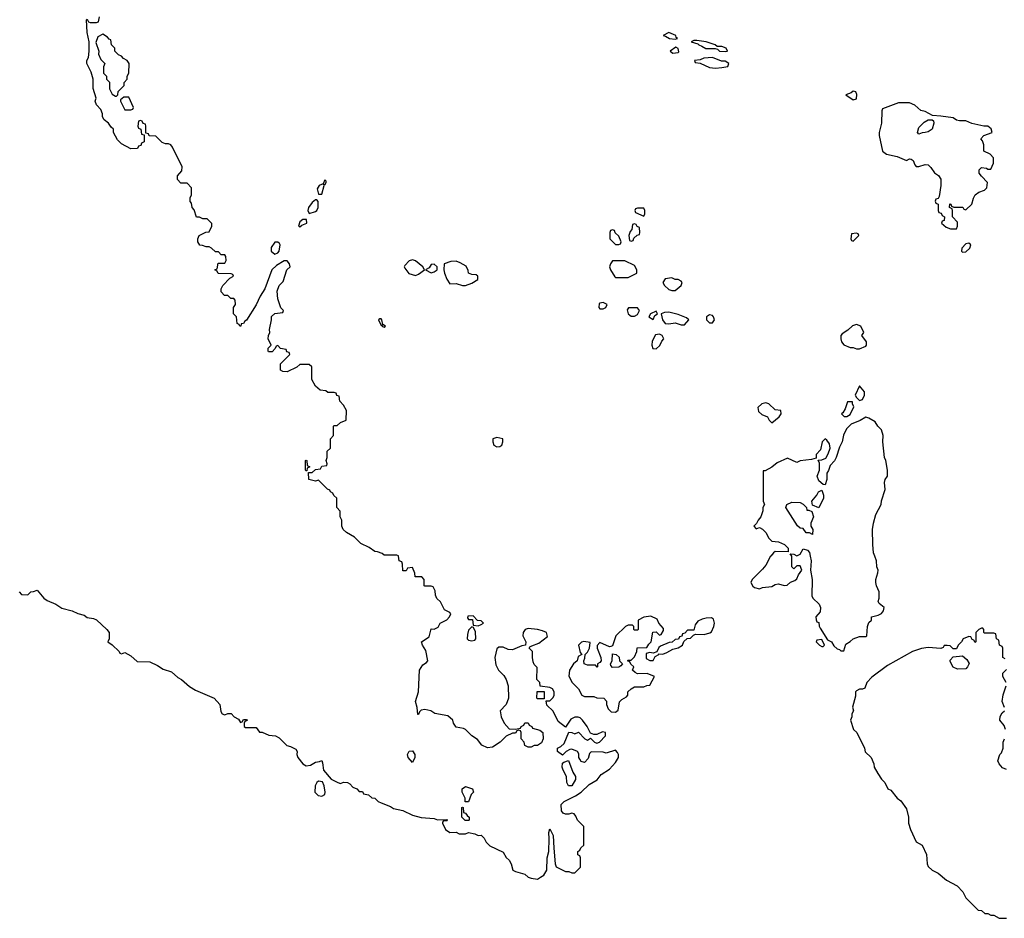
# Model space of a CAD drawing. Header units: inches. Extents: x 2106670 to 2322961, y 36024 to 224899.
# Tile 32 of 256: x 2152798 to 2159096, y 107682 to 113431. Entities that reach past the tile are written whole.
import ezdxf

# ---------------------------------------------------------------- set-up
doc = ezdxf.new("R2010")
doc.units = ezdxf.units.IN
doc.header["$MEASUREMENT"] = 0
doc.layers.add('C1150', color=7, linetype='Continuous')
doc.layers.add('C1151', color=7, linetype='Continuous')

msp = doc.modelspace()

# ---------------------------------------------------------------- linework, layer by layer
at = {"layer": 'C1150', "color": 5, "elevation": 60}
for points in [[(2152794, 109770), (2152810, 109754), (2152850, 109752), (2152868.7, 109771.3), (2152887.3, 109772.7), (2152910, 109782), (2152952, 109730), (2152974.8, 109714.8), (2153030, 109691.3), (2153067.1, 109667.1), (2153134, 109650), (2153170, 109631.3), (2153210, 109621), (2153230, 109606.8), (2153270, 109601), (2153290, 109591), (2153356, 109530), (2153371, 109510), (2153371.3, 109470), (2153362, 109450), (2153390, 109431.3), (2153434, 109390), (2153438, 109378), (2153450, 109374), (2153470, 109382), (2153510, 109362), (2153550, 109324.7), (2153630, 109322), (2153679.8, 109299.8), (2153716.9, 109276.9), (2153770, 109258), (2153810, 109222), (2153834, 109210), (2153885.4, 109165.4), (2153922, 109142), (2154042, 109090), (2154078, 109050), (2154085.4, 109005.4), (2154094, 108990), (2154110, 108984.7), (2154130, 108992), (2154150, 108992), (2154170, 108972), (2154196.9, 108956.9), (2154210, 108934), (2154222, 108938), (2154230, 108954), (2154250, 108954), (2154252.7, 108947.3), (2154238, 108942), (2154234, 108930), (2154234, 108910), (2154243.6, 108903.6), (2154310, 108902), (2154332.7, 108872.7), (2154350, 108872), (2154392.7, 108852.7), (2154434, 108850), (2154456.9, 108836.9), (2154506.8, 108786.8), (2154530, 108782), (2154563.6, 108763.6), (2154574, 108750), (2154572, 108730), (2154578, 108710), (2154610, 108671), (2154630, 108657.3), (2154658.6, 108661.4), (2154690, 108681), (2154715.3, 108684.7), (2154730, 108692), (2154736, 108676), (2154741, 108630), (2154790, 108572), (2154834, 108550), (2154850, 108544.7), (2154870, 108552), (2154894, 108550), (2154910, 108542), (2154930, 108522), (2154954, 108510), (2154970, 108494), (2154990, 108494), (2154998, 108478), (2155030, 108472), (2155050, 108452), (2155070.9, 108450.9), (2155092, 108430), (2155110, 108421), (2155170, 108398), (2155190, 108384.7), (2155250, 108372), (2155310, 108342), (2155367.1, 108327.1), (2155450, 108321), (2155470, 108312), (2155530, 108314), (2155534, 108310), (2155530, 108306), (2155510, 108306), (2155502, 108298), (2155502, 108290), (2155522, 108250), (2155550, 108232), (2155590, 108234), (2155610, 108222), (2155650, 108222), (2155670, 108232), (2155710, 108222), (2155730, 108212), (2155750, 108214), (2155770, 108194), (2155782, 108170), (2155806.4, 108146.4), (2155890, 108104.7), (2155910, 108072), (2155930, 108054), (2155942, 108030), (2155952, 107990), (2155970, 107981), (2156030, 107964.7), (2156050, 107944.7), (2156070, 107938), (2156110, 107932), (2156130, 107944.7), (2156150, 107958), (2156169.5, 107990.5), (2156172.7, 108070), (2156182.7, 108110), (2156186, 108190), (2156182, 108230), (2156190, 108254), (2156210.8, 108210.8), (2156214, 108130), (2156224, 108030), (2156230, 108012), (2156290, 107982), (2156310, 107982), (2156330, 107974), (2156350, 107974), (2156386, 108010), (2156386, 108070), (2156382, 108082), (2156368.4, 108088.4), (2156368, 108110), (2156382, 108118), (2156387.3, 108132.7), (2156406, 108150), (2156406, 108270), (2156366, 108310), (2156356.4, 108336.4), (2156346, 108350), (2156330, 108355.3), (2156310, 108348), (2156290, 108348), (2156274, 108354), (2156264, 108370), (2156262, 108410), (2156282, 108430), (2156353.6, 108466.4), (2156389.2, 108490), (2156441.6, 108538.4), (2156491.1, 108568.9), (2156518.6, 108601.4), (2156570, 108636), (2156610, 108678), (2156629, 108710), (2156628.7, 108730), (2156623.1, 108743.1), (2156610, 108758), (2156550, 108738), (2156530, 108746), (2156452.7, 108747.3), (2156443.6, 108736.4), (2156435.3, 108704.7), (2156410, 108678), (2156390, 108686), (2156380.2, 108700.2), (2156375.3, 108710), (2156374.6, 108734.6), (2156366, 108750), (2156330, 108764), (2156318, 108762), (2156294, 108750), (2156270, 108726), (2156238, 108750), (2156238, 108770), (2156259.3, 108780.7), (2156280.2, 108799.8), (2156310, 108872), (2156330, 108871.3), (2156350, 108862), (2156372, 108872), (2156414, 108830), (2156430, 108822), (2156450, 108834), (2156474, 108810), (2156490, 108802), (2156506, 108810), (2156546, 108850), (2156546, 108870), (2156525.4, 108874.6), (2156490, 108858), (2156470, 108858), (2156450, 108866), (2156428, 108910), (2156399, 108950), (2156384.1, 108964.1), (2156369.5, 108969.5), (2156350, 108969.6), (2156323.9, 108956.1), (2156290, 108904), (2156242, 108942), (2156210, 109008), (2156170, 109046), (2156166, 109074), (2156190, 109074), (2156210, 109094), (2156218, 109110), (2156218, 109130), (2156206, 109150), (2156190, 109158), (2156127.3, 109167.3), (2156126, 109190), (2156106, 109210), (2156107.3, 109287.3), (2156090, 109306), (2156083.1, 109323.1), (2156078, 109350), (2156078, 109390), (2156058, 109410), (2156062, 109418), (2156074.6, 109425.4), (2156118, 109442), (2156174, 109486), (2156168, 109510), (2156142, 109522), (2156110, 109529.2), (2156050, 109535.3), (2156031, 109529), (2156018, 109510), (2156016, 109490), (2156036, 109450), (2156034, 109430), (2156010, 109425.2), (2155950, 109399.3), (2155922.7, 109402.7), (2155890, 109417.2), (2155863.5, 109416.5), (2155850, 109406), (2155838, 109350), (2155843.6, 109303.6), (2155862, 109270), (2155896, 109236), (2155910.9, 109210.9), (2155922, 109170), (2155924.7, 109090), (2155910.9, 109049.1), (2155872, 109010), (2155878, 108970), (2155898, 108930), (2155930, 108894), (2155970, 108892), (2156002, 108898), (2156006, 108910), (2156022, 108918), (2156030, 108932), (2156051.6, 108931.6), (2156058, 108918), (2156074, 108910), (2156078, 108898), (2156126.4, 108886.4), (2156144.7, 108870), (2156146, 108830), (2156135.3, 108804.7), (2156110, 108788.7), (2156090, 108788), (2156070, 108778), (2156050, 108778), (2156030, 108788), (2156026, 108810), (2156006, 108830), (2156006, 108870), (2156002, 108882), (2155990, 108886), (2155978, 108882), (2155970, 108866), (2155950, 108866), (2155910, 108848), (2155872, 108810), (2155822.8, 108777.2), (2155790, 108772.7), (2155754, 108790), (2155726.3, 108826.3), (2155690, 108849), (2155650, 108889), (2155636, 108896), (2155590, 108904), (2155574, 108930), (2155568.7, 108950), (2155536.5, 108976.5), (2155453.2, 108993.2), (2155429.1, 109009.1), (2155390, 109019), (2155366, 109014), (2155356, 109004), (2155350, 108986), (2155346, 108986), (2155341.2, 109030), (2155329.2, 109070), (2155349, 109130), (2155355.3, 109270), (2155376.4, 109303.6), (2155400.4, 109319.6), (2155408, 109330), (2155395.1, 109395.1), (2155374, 109430), (2155369.2, 109450), (2155418, 109482), (2155430, 109534), (2155450, 109532), (2155474.6, 109545.4), (2155488.7, 109571.3), (2155530, 109592), (2155548, 109610), (2155555.3, 109630), (2155550, 109638), (2155516.4, 109656.4), (2155490, 109706), (2155467.3, 109727.3), (2155458, 109750), (2155456.4, 109776.4), (2155442, 109802), (2155430, 109806), (2155390, 109806), (2155386, 109810), (2155386, 109850), (2155370, 109866), (2155327.3, 109867.3), (2155326, 109890), (2155310, 109926), (2155278, 109922), (2155270, 109906), (2155250, 109906), (2155247.3, 109947.3), (2155242, 109962), (2155226, 109970), (2155222.3, 110000)], [(2157602.6, 110000), (2157601.4, 109998.6), (2157570, 109942), (2157550, 109915.3), (2157482.8, 109850), (2157476, 109830), (2157486.8, 109806.8), (2157498.8, 109798.8), (2157530, 109791), (2157550, 109798), (2157610, 109804.7), (2157630, 109818), (2157650, 109822), (2157690, 109812), (2157707.3, 109812.7), (2157728.4, 109831.6), (2157756.4, 109843.6), (2157770, 109854), (2157780.2, 109879.8), (2157802, 109910), (2157790, 109938), (2157770, 109938), (2157750, 109918), (2157738, 109930), (2157738, 109998), (2157736.5, 110000)], [(2157854.9, 110000), (2157861.6, 109970), (2157856.3, 109910), (2157867.7, 109850), (2157864.7, 109744.7), (2157870.6, 109730.6), (2157912.1, 109692.1), (2157920.5, 109670), (2157918, 109642), (2157891.3, 109610), (2157892, 109592), (2157898, 109578), (2157910, 109574), (2157911.6, 109551.6), (2157918, 109538), (2157964.7, 109464.7), (2157990.7, 109450.7), (2158005.4, 109425.4), (2158026.4, 109406.4), (2158042, 109402), (2158050, 109394), (2158070, 109394), (2158083.1, 109436.9), (2158110, 109452), (2158129.1, 109470.9), (2158170, 109484.7), (2158210, 109484.7), (2158218, 109490), (2158222, 109550), (2158230, 109574), (2158246, 109590), (2158246, 109610), (2158290, 109621), (2158310, 109631.3), (2158324, 109650), (2158328.7, 109670), (2158296.4, 109696.4), (2158288.7, 109710), (2158295.3, 109730), (2158295.3, 109770), (2158278, 109810), (2158275.3, 109830), (2158275.3, 109850), (2158288.4, 109891.6), (2158288.7, 109910), (2158282, 109930), (2158278, 109970), (2158267.4, 110000)], [(2159102, 109342), (2159086, 109350), (2159086, 109410), (2159082, 109422), (2159066, 109430), (2159062, 109462), (2159046, 109470), (2159042, 109502), (2159030, 109506), (2158970, 109506), (2158966, 109510), (2158966, 109530), (2158958, 109538), (2158950, 109538), (2158934, 109530), (2158914, 109510), (2158914, 109450), (2158910, 109446), (2158902, 109462), (2158890, 109466), (2158882, 109482), (2158870, 109486), (2158834, 109470), (2158822, 109450), (2158802, 109430), (2158790, 109406), (2158770, 109406), (2158750, 109426), (2158730, 109428), (2158712.7, 109427.3), (2158704.7, 109415.3), (2158691.3, 109408.7), (2158610, 109415.3), (2158567.3, 109407.3), (2158510, 109388.7), (2158350, 109299.3), (2158250, 109225.2), (2158217.3, 109190), (2158204.7, 109155.3), (2158190, 109148), (2158170, 109148), (2158150, 109138), (2158144.7, 109130), (2158143.6, 109103.6), (2158126.4, 109033.6), (2158131, 109009), (2158122, 108990), (2158122, 108970), (2158112, 108950), (2158132, 108890), (2158152, 108870), (2158202, 108770), (2158206.4, 108746.4), (2158244.7, 108710), (2158262, 108670), (2158264.7, 108650), (2158287.5, 108607.5), (2158310, 108572), (2158331.3, 108550), (2158351.3, 108511.3), (2158370, 108502), (2158412, 108450), (2158434.4, 108434.4), (2158470, 108382), (2158482.8, 108330), (2158484, 108290), (2158496, 108250), (2158531.6, 108171.6), (2158570.7, 108150.7), (2158598, 108090), (2158602, 108030), (2158610, 108014), (2158634, 107990), (2158674, 107970), (2158726.4, 107926.4), (2158794, 107890), (2158830.9, 107850.9), (2158850, 107812), (2158930, 107734), (2158951.3, 107731.3), (2158972.7, 107712.7), (2158990, 107712), (2159010, 107702), (2159030, 107702), (2159063.6, 107683.6), (2159110, 107682)], [(2159108, 109190), (2159086, 109230), (2159086, 109250), (2159110, 109274)], [(2159098, 109030), (2159082, 109070), (2159089.1, 109110.9), (2159108.7, 109170)], [(2159104, 108890), (2159096, 108916), (2159068.7, 108950), (2159070, 108974), (2159083.1, 108996.9), (2159098, 109010)], [(2159110, 108635.1), (2159085.8, 108645.8), (2159064, 108670), (2159055.3, 108690), (2159068.7, 108730), (2159079, 108741), (2159088.7, 108770), (2159088.7, 108810), (2159098, 108830)]]:
    msp.add_lwpolyline(points, dxfattribs=at)
for points in [[(2155698, 109618), (2155664.7, 109615.3), (2155663.6, 109603.6), (2155670, 109594), (2155694, 109594), (2155698, 109558), (2155730, 109554), (2155750, 109562), (2155766, 109570), (2155750, 109586), (2155727.3, 109587.3)], [(2156834.6, 109614.6), (2156790, 109608), (2156754, 109590), (2156754, 109530), (2156750, 109526), (2156730, 109526), (2156726, 109530), (2156726, 109550), (2156718, 109558), (2156690, 109558), (2156674, 109550), (2156612, 109490), (2156590, 109426), (2156579.6, 109420.4), (2156570, 109418), (2156510, 109446), (2156492.7, 109427.3), (2156492, 109410), (2156516, 109350), (2156518, 109330), (2156510, 109318), (2156494, 109310), (2156494, 109290), (2156491.1, 109288.9), (2156482, 109302), (2156430, 109302), (2156408, 109310), (2156406, 109330), (2156414, 109346), (2156415.3, 109370), (2156430, 109384.7), (2156444, 109410), (2156447.3, 109447.3), (2156406.4, 109453.6), (2156391.1, 109448.9), (2156372, 109430), (2156383.6, 109383.6), (2156394, 109370), (2156370, 109358), (2156364.7, 109330), (2156341, 109310), (2156316, 109270), (2156311.6, 109231.6), (2156332, 109190), (2156372, 109150), (2156394, 109110), (2156410, 109102), (2156470, 109102), (2156490, 109092), (2156534, 109090), (2156551.1, 109071.1), (2156551, 109050), (2156561.4, 109021.4), (2156582, 109002), (2156610, 109001), (2156625.6, 109014.4), (2156634, 109066), (2156650, 109082), (2156680.4, 109099.6), (2156688, 109110), (2156688, 109130), (2156708.9, 109151.1), (2156730, 109162), (2156790, 109162), (2156810, 109172), (2156830, 109174), (2156858, 109230), (2156811.6, 109248.4), (2156750, 109246), (2156734.6, 109254.6), (2156718, 109270), (2156726, 109290), (2156707.3, 109307.3), (2156702, 109322), (2156686, 109330), (2156690, 109334), (2156710, 109334), (2156730, 109354), (2156746, 109390), (2156747.3, 109412.7), (2156810, 109414), (2156823.1, 109436.9), (2156838, 109450), (2156847.3, 109512.7), (2156870, 109514), (2156890, 109494), (2156902, 109498), (2156916.4, 109523.6), (2156916.4, 109536.4), (2156886, 109570), (2156875.3, 109595.3)], [(2157224, 109604), (2157190, 109602.9), (2157163.4, 109596.6), (2157136.3, 109583.7), (2157119.8, 109560.2), (2157110, 109526), (2157070, 109526), (2157052.7, 109507.3), (2157038, 109502), (2157032.7, 109487.3), (2157018, 109482), (2157012.7, 109467.3), (2156990, 109466), (2156971.6, 109448.4), (2156952.7, 109447.3), (2156896.9, 109423.1), (2156886, 109414), (2156874, 109386), (2156850, 109378), (2156830, 109382), (2156804.7, 109375.3), (2156804.7, 109344.7), (2156830, 109331.3), (2156850, 109332), (2156863.1, 109356.9), (2156886, 109370), (2156886, 109374), (2156912.7, 109372.7), (2156938, 109382), (2156975.3, 109404.7), (2157010, 109412), (2157038, 109430), (2157047.3, 109452.7), (2157067.3, 109472.7), (2157090, 109474), (2157107.3, 109492.7), (2157120.4, 109499.6), (2157176.8, 109496.8), (2157212.3, 109507.7), (2157224.1, 109515.9), (2157239.3, 109550), (2157242.7, 109570), (2157236.5, 109596.5)], [(2155690, 109546), (2155670, 109526), (2155662, 109498), (2155661, 109470), (2155670, 109461), (2155690, 109458), (2155710, 109462), (2155715.3, 109470), (2155714.6, 109514.6), (2155702, 109542)], [(2157930, 109466), (2157898, 109462), (2157894, 109450), (2157914, 109430), (2157930, 109422), (2157938, 109422), (2157946, 109430)], [(2156590, 109286), (2156580.4, 109300.4), (2156578, 109310), (2156588, 109330), (2156590, 109374), (2156614, 109370), (2156632, 109352), (2156634, 109330), (2156654, 109310), (2156643.6, 109296.4), (2156630, 109288.7)], [(2158796.4, 109276.4), (2158770, 109288.7), (2158750, 109326), (2158750, 109334), (2158770, 109354), (2158830, 109362), (2158856.9, 109336.9), (2158871.3, 109311.3), (2158862, 109290), (2158850, 109278)], [(2156110, 109086), (2156106, 109090), (2156107.3, 109132.7), (2156152.7, 109132.7), (2156154, 109086), (2156150, 109086)], [(2155310, 108678), (2155284, 108710), (2155279, 108730), (2155290, 108752), (2155310, 108754), (2155326, 108730), (2155326, 108710)], [(2156330, 108528.7), (2156309, 108530), (2156299, 108550), (2156295.3, 108590), (2156274, 108630), (2156269, 108650), (2156270, 108674), (2156278, 108682), (2156308.7, 108691.3), (2156336.9, 108616.9), (2156354, 108590), (2156354, 108570)], [(2154710, 108559.3), (2154698.8, 108550), (2154687.7, 108530), (2154686, 108490), (2154707.9, 108467.9), (2154730, 108462.8), (2154750, 108474), (2154753.2, 108490), (2154746.6, 108530), (2154735.5, 108555.5)], [(2155648, 108428), (2155648.7, 108450), (2155629.2, 108490), (2155629, 108510), (2155650, 108526), (2155694, 108510), (2155702, 108490), (2155686, 108474), (2155670, 108428)], [(2155648, 108308), (2155626, 108330), (2155626, 108390), (2155630, 108394), (2155634, 108390), (2155638, 108358), (2155650, 108354), (2155659.6, 108339.6), (2155674, 108330), (2155674, 108310), (2155670, 108308)]]:
    msp.add_lwpolyline(points, close=True, dxfattribs=at)
at = {"layer": 'C1151', "color": 5, "elevation": 60}
for points in [[(2155222.3, 110000), (2155222, 110002), (2155210, 110006), (2155130, 110006), (2155116.4, 110016.4), (2155087.3, 110027.3), (2155070, 110028), (2155033.6, 110053.6), (2154980.2, 110080.2), (2154940.4, 110120.4), (2154888, 110150), (2154868, 110170), (2154858, 110190), (2154858, 110230), (2154848, 110250), (2154847.3, 110287.3), (2154826, 110310), (2154826, 110370), (2154807.3, 110387.3), (2154802, 110402), (2154786, 110410), (2154782, 110422), (2154767.3, 110427.3), (2154710, 110486), (2154690, 110478), (2154648, 110490), (2154646, 110534), (2154670, 110534), (2154690, 110554), (2154722, 110558), (2154730, 110574), (2154762, 110578), (2154766, 110590), (2154758, 110610), (2154766, 110630), (2154766, 110670), (2154786, 110690), (2154786, 110750), (2154806, 110770), (2154806, 110830), (2154810, 110834), (2154830, 110834), (2154850, 110854), (2154886, 110870), (2154888, 110930), (2154870, 110966), (2154846, 110990), (2154842, 111022), (2154827.3, 111027.3), (2154822, 111042), (2154810, 111046), (2154770, 111046), (2154756.4, 111056.4), (2154720.4, 111060.4), (2154690, 111086), (2154666, 111130), (2154666, 111210), (2154650, 111226), (2154590, 111226), (2154571.6, 111208.4), (2154510, 111178), (2154480.4, 111180.4), (2154466, 111190), (2154466, 111230), (2154526, 111290), (2154522, 111302), (2154507.3, 111307.3), (2154502, 111322), (2154467.3, 111327.3), (2154450, 111346), (2154438, 111342), (2154432.7, 111327.3), (2154412.7, 111307.3), (2154390, 111306), (2154388, 111310), (2154388, 111330), (2154406, 111350), (2154388, 111390), (2154388.7, 111410), (2154398, 111430), (2154395.3, 111450), (2154408.7, 111510), (2154408.4, 111531.6), (2154430, 111552), (2154482, 111558), (2154486, 111570), (2154468.4, 111588.4), (2154450, 111646), (2154444.7, 111695.3), (2154458, 111730), (2154483.1, 111756.9), (2154508, 111830), (2154528.7, 111850), (2154524, 111870), (2154510, 111888.7), (2154490, 111888.7), (2154441.6, 111858.4), (2154410.8, 111830), (2154366.8, 111710), (2154336.8, 111663.2), (2154310, 111608), (2154250, 111508.7), (2154238, 111502), (2154230, 111488), (2154214, 111486), (2154212, 111470), (2154206, 111470), (2154202, 111482), (2154188.4, 111488.4), (2154186, 111530), (2154166, 111550), (2154166, 111590), (2154178, 111610), (2154176.4, 111636.4), (2154167.3, 111647.3), (2154148.4, 111648.4), (2154130, 111666), (2154107.3, 111667.3), (2154086, 111690), (2154086, 111710), (2154098, 111730), (2154142, 111778), (2154166, 111790), (2154162, 111802), (2154150, 111806), (2154067.3, 111807.3), (2154062, 111822), (2154046, 111830), (2154062, 111838), (2154067.3, 111872.7), (2154110, 111874), (2154118, 111890), (2154116.4, 111916.4), (2154110, 111926), (2154087.3, 111927.3), (2154070, 111946), (2154050, 111946), (2154026, 111970), (2154010, 111978), (2153990, 111978), (2153967.3, 111987.3), (2153950, 111988), (2153938, 112010), (2153938, 112030), (2153946, 112050), (2153988.4, 112071.6), (2154010, 112074), (2154028, 112110), (2154027.3, 112127.3), (2153996.4, 112156.4), (2153970, 112158), (2153947.3, 112167.3), (2153928.7, 112168.7), (2153914, 112214), (2153902, 112230), (2153896.4, 112256.4), (2153888.9, 112268.9), (2153888.9, 112291.1), (2153898, 112310), (2153896.4, 112356.4), (2153870, 112386), (2153830, 112386), (2153808.4, 112408.4), (2153808.4, 112431.6), (2153836.4, 112463.6), (2153838, 112490), (2153776.4, 112616.4), (2153766, 112630), (2153750, 112638), (2153730, 112638), (2153710, 112646), (2153670, 112686), (2153627.3, 112687.3), (2153622, 112702), (2153606, 112706), (2153606, 112750), (2153602, 112762), (2153587.3, 112767.3), (2153582, 112782), (2153570, 112786), (2153558, 112782), (2153554, 112750), (2153558, 112738), (2153574, 112730), (2153578, 112698), (2153594, 112694), (2153594, 112650), (2153578, 112642), (2153572.7, 112627.3), (2153558, 112622), (2153552.7, 112607.3), (2153510, 112606), (2153450, 112638), (2153423.1, 112663.1), (2153398, 112710), (2153398, 112730), (2153383.1, 112743.1), (2153366, 112770), (2153338, 112790), (2153328, 112810), (2153328, 112830), (2153316.4, 112856.4), (2153290, 112886), (2153282, 112910), (2153288, 112930), (2153268.4, 112991.6), (2153268, 113050), (2153256.4, 113096.4), (2153228, 113150), (2153228, 113170), (2153238, 113190), (2153242, 113230), (2153242, 113290), (2153229, 113350), (2153226, 113430), (2153230, 113434), (2153238, 113418), (2153250, 113414), (2153290, 113414), (2153302, 113418), (2153308, 113450)], [(2158267.4, 110000), (2158260.2, 110020.2), (2158254.6, 110074.6), (2158254, 110170), (2158259, 110210), (2158273.6, 110266.4), (2158308.7, 110330), (2158310, 110354), (2158333.6, 110426.4), (2158329, 110470), (2158335.3, 110490), (2158348.7, 110510), (2158349, 110550), (2158339, 110610), (2158329, 110630), (2158319, 110730), (2158321.2, 110770), (2158310, 110808), (2158288, 110830), (2158270, 110858), (2158230, 110882), (2158210, 110888), (2158173.4, 110866.6), (2158117.5, 110842.5), (2158087.3, 110812.7), (2158067.1, 110772.9), (2158058.8, 110730), (2158043, 110697), (2158021, 110630), (2158010, 110608), (2157982, 110578), (2157972.7, 110547.3), (2157961, 110530), (2157962, 110490), (2157950, 110455.3), (2157938, 110458), (2157910, 110482), (2157899.3, 110510), (2157913.2, 110550), (2157913.6, 110593.6), (2157906, 110614), (2157930, 110616), (2157954, 110626), (2157970, 110654), (2157982, 110690), (2157977.2, 110717.2), (2157962, 110742), (2157950, 110748.7), (2157931.3, 110730), (2157919.8, 110680.2), (2157892, 110650), (2157894, 110626), (2157863.6, 110616.4), (2157791.6, 110608.4), (2157770, 110598), (2157710, 110626), (2157643.6, 110596.4), (2157610, 110568), (2157566, 110546), (2157554, 110546), (2157554, 110350), (2157562, 110330), (2157552, 110310), (2157551.3, 110290), (2157538, 110250), (2157522, 110230), (2157512, 110208), (2157494, 110190), (2157510, 110174), (2157530, 110182), (2157550, 110172), (2157572, 110150), (2157590, 110114), (2157610, 110094), (2157651.6, 110091.6), (2157690, 110074), (2157714, 110050), (2157714, 110026), (2157631.1, 110028.9), (2157619.8, 110020.2), (2157602.6, 110000)], [(2157736.5, 110000), (2157726, 110014), (2157750, 110012), (2157770, 110002), (2157790, 110012), (2157810, 110046), (2157837.3, 110037.3), (2157850, 110022), (2157854.9, 110000)]]:
    msp.add_lwpolyline(points, dxfattribs=at)
for points in [[(2153330, 113338), (2153298, 113322), (2153285.4, 113285.4), (2153304.7, 113230), (2153302, 113210), (2153316.9, 113176.9), (2153342, 113150), (2153334, 113130), (2153334, 113090), (2153354, 113070), (2153354, 113050), (2153371.6, 113031.6), (2153372, 112990), (2153390, 112954), (2153410, 112942), (2153418, 112942), (2153426, 112950), (2153428.4, 112971.6), (2153466, 113010), (2153466, 113030), (2153486, 113050), (2153486, 113070), (2153495.3, 113090), (2153498, 113150), (2153486, 113170), (2153463.1, 113183.1), (2153450, 113198), (2153430, 113206), (2153406, 113230), (2153406, 113250), (2153386, 113270), (2153382, 113302), (2153370, 113306), (2153360.4, 113320.4)], [(2156950, 113348.7), (2156914, 113330), (2156930, 113326.8), (2156954, 113310), (2156990, 113306.8), (2157006, 113310), (2156998, 113318), (2156995.3, 113330)], [(2156995.3, 113255.3), (2156958, 113230), (2156976.9, 113216.9), (2157010, 113222), (2157015.3, 113224.7), (2157010, 113246)], [(2157130, 113299), (2157110, 113298), (2157094, 113290), (2157136.9, 113276.9), (2157142, 113270), (2157162.5, 113262.5), (2157186.4, 113246.4), (2157246, 113246), (2157262, 113242), (2157274, 113230), (2157310, 113227.3), (2157326, 113230), (2157318, 113250), (2157290, 113259), (2157260.4, 113260.4), (2157246, 113270), (2157190, 113289)], [(2157230, 113189.3), (2157174.8, 113185.2), (2157150, 113175.3), (2157114, 113170), (2157118, 113158), (2157150, 113154), (2157210, 113124.7), (2157250, 113121), (2157290, 113126), (2157328.4, 113131.6), (2157334, 113150), (2157310, 113165.2), (2157286.6, 113166.6)], [(2153463.6, 112936.4), (2153442, 112918), (2153442, 112910), (2153470, 112854), (2153510, 112854), (2153522, 112858), (2153526, 112870), (2153495.3, 112935.3)], [(2158130, 112974), (2158117.3, 112962.7), (2158082, 112950), (2158130, 112918.8), (2158150, 112926), (2158153.2, 112953.2), (2158146, 112970)], [(2158420.5, 112899.5), (2158318, 112862), (2158312.7, 112847.3), (2158311, 112770), (2158296, 112710), (2158296, 112690), (2158318, 112590), (2158342, 112570), (2158410, 112556.3), (2158470, 112531.3), (2158490, 112542), (2158499.6, 112539.6), (2158514, 112530), (2158523.6, 112503.6), (2158532.7, 112492.7), (2158550, 112492), (2158590, 112504.7), (2158610, 112502), (2158626.4, 112486.4), (2158650.9, 112450.9), (2158674.4, 112434.4), (2158691, 112410), (2158691, 112370), (2158679.6, 112300.4), (2158672.7, 112287.3), (2158658, 112282), (2158654, 112270), (2158658, 112258), (2158674, 112250), (2158674, 112210), (2158678, 112198), (2158692.7, 112192.7), (2158698, 112178), (2158714, 112170), (2158712.7, 112147.3), (2158698, 112142), (2158694, 112130), (2158723.6, 112103.6), (2158752.7, 112092.7), (2158790, 112094), (2158798, 112110), (2158796.4, 112136.4), (2158766, 112170), (2158766, 112210), (2158762, 112222), (2158746, 112230), (2158747.3, 112252.7), (2158754, 112250), (2158758, 112238), (2158772.7, 112232.7), (2158831.6, 112231.6), (2158838, 112218), (2158850, 112214), (2158888, 112250), (2158899, 112290), (2158909.5, 112310.5), (2158932.5, 112327.5), (2158970, 112341), (2158984.7, 112355.3), (2158988.7, 112390), (2158949.5, 112429.5), (2158935.3, 112450), (2158935.3, 112470), (2158950, 112484.7), (2158982, 112482), (2158990, 112474), (2159010, 112474), (2159027.3, 112512.7), (2159027.3, 112547.3), (2159006, 112570), (2158966, 112590), (2158966, 112630), (2158956.4, 112656.4), (2158946, 112670), (2158966, 112690), (2159018, 112710), (2159012.1, 112732.1), (2158990, 112749.2), (2158966, 112750), (2158888.2, 112768.2), (2158850, 112785.2), (2158810, 112783.7), (2158790, 112789.5), (2158770, 112803.7), (2158690, 112815.1), (2158637.5, 112817.5), (2158590, 112843.7), (2158562, 112850), (2158524.5, 112884.5), (2158490, 112899.3)], [(2158550, 112698), (2158542, 112710), (2158550, 112742), (2158584.8, 112775.2), (2158610, 112791), (2158634, 112790), (2158643.6, 112783.6), (2158646, 112770), (2158634.8, 112730), (2158610, 112714), (2158590, 112708.7), (2158570, 112708)], [(2154750, 112406), (2154739.6, 112380.4), (2154714, 112370), (2154702, 112350), (2154710, 112314), (2154730, 112314), (2154746, 112370), (2154742, 112378), (2154750, 112374), (2154758, 112390), (2154758, 112398)], [(2154698, 112278), (2154690, 112278), (2154670, 112262), (2154646, 112230), (2154641, 112210), (2154650, 112192), (2154690, 112204.7), (2154698, 112210), (2154708, 112230), (2154707.3, 112267.3)], [(2156790, 112226), (2156750, 112226), (2156738, 112222), (2156734, 112210), (2156738, 112198), (2156790, 112174), (2156798, 112190), (2156798, 112210)], [(2154610, 112154), (2154590, 112138), (2154582, 112110), (2154590, 112106), (2154603.1, 112116.9), (2154634, 112130), (2154632.9, 112152.9)], [(2156730, 112126), (2156718, 112122), (2156714, 112090), (2156703.6, 112076.4), (2156694, 112050), (2156698, 112018), (2156710, 112014), (2156722, 112018), (2156727.3, 112032.7), (2156747.3, 112052.7), (2156762, 112058), (2156766, 112070), (2156762, 112102), (2156747.3, 112107.3), (2156742, 112122)], [(2156590, 112086), (2156578, 112082), (2156574, 112070), (2156574, 112030), (2156610, 111994), (2156630, 111994), (2156642, 111998), (2156646, 112010), (2156630, 112046), (2156607.3, 112067.3), (2156602, 112082)], [(2158150, 112066), (2158118, 112062), (2158114, 112030), (2158118, 112018), (2158130, 112014), (2158166, 112050), (2158162, 112062)], [(2154450, 112008.7), (2154430, 112008.7), (2154407.1, 111972.9), (2154406, 111950), (2154430, 111931), (2154450, 111938.8), (2154458, 111950), (2154464, 111990), (2154460.4, 112000.4)], [(2158870, 112002), (2158850, 111998), (2158824.7, 111970), (2158822, 111950), (2158830, 111944.7), (2158850, 111946.8), (2158875.3, 111970), (2158882, 111990)], [(2155310, 111894), (2155290, 111888.7), (2155261, 111859), (2155258, 111850), (2155262, 111842), (2155287.9, 111807.9), (2155330, 111794.8), (2155350, 111804), (2155388, 111830), (2155378, 111850), (2155330, 111888)], [(2155450, 111868), (2155430, 111866), (2155416.9, 111843.1), (2155394, 111830), (2155430, 111812), (2155450, 111818), (2155468, 111830), (2155468, 111850)], [(2155590, 111886), (2155556, 111884), (2155514, 111870), (2155511.3, 111830), (2155516, 111810), (2155530.7, 111770.7), (2155550, 111742), (2155590, 111742.8), (2155630.8, 111730.8), (2155650, 111730.7), (2155690, 111746), (2155728, 111770), (2155728, 111790), (2155719, 111799), (2155690, 111802), (2155668, 111810), (2155667.3, 111827.3), (2155653.6, 111853.6), (2155616.5, 111876.5)], [(2156670, 111888.7), (2156590, 111888), (2156578, 111870), (2156572, 111850), (2156578, 111830), (2156605.4, 111785.4), (2156610, 111782), (2156690, 111782), (2156746, 111810), (2156746, 111830), (2156730, 111858)], [(2156970, 111779), (2156926, 111774), (2156911.3, 111750), (2156922, 111730), (2156950, 111704.7), (2156970, 111698), (2156990, 111698), (2157028.7, 111730), (2157035.3, 111750), (2157030, 111758), (2157010, 111768.7), (2156990, 111768.7)], [(2156530, 111622), (2156510, 111618), (2156505.4, 111614.6), (2156502.8, 111590), (2156510, 111581), (2156530, 111581), (2156548, 111590), (2156555.3, 111610)], [(2156691.6, 111588.4), (2156684.7, 111575.3), (2156691, 111550), (2156701.1, 111541.1), (2156710, 111534.8), (2156730, 111534.8), (2156750, 111546), (2156762, 111570), (2156750, 111588)], [(2156870, 111566), (2156834, 111550), (2156822, 111530), (2156850, 111514), (2156862, 111538), (2156878, 111550)], [(2156950, 111559.3), (2156922, 111558), (2156902, 111550), (2156910.7, 111510), (2156928, 111488), (2156950, 111485.5), (2156990, 111491), (2157030, 111478.8), (2157050, 111478), (2157078, 111510), (2157063.1, 111523.1), (2157010, 111545.2)], [(2157210, 111542), (2157192, 111530), (2157192, 111510), (2157210, 111492), (2157230, 111492), (2157242, 111510), (2157235.3, 111530), (2157230, 111538)], [(2155110, 111518), (2155102, 111518), (2155094, 111510), (2155110, 111474), (2155118, 111478), (2155114, 111470), (2155130, 111464.7), (2155138, 111470), (2155120.4, 111480.4), (2155114, 111510)], [(2158150, 111482), (2158126.4, 111473.6), (2158096, 111444), (2158059.1, 111420.9), (2158050.8, 111410), (2158050.8, 111390), (2158056, 111370), (2158070, 111351.3), (2158110, 111334), (2158130, 111334), (2158150, 111324.7), (2158170, 111326), (2158210, 111342), (2158215.3, 111350), (2158215.3, 111370), (2158186, 111410), (2158198, 111430), (2158178, 111470)], [(2156890, 111419), (2156866, 111414), (2156844.9, 111375.1), (2156842.8, 111350), (2156847.1, 111327.1), (2156870, 111326), (2156893.6, 111346.4), (2156905.2, 111374.8), (2156918, 111390), (2156908, 111410)], [(2158170, 111088), (2158142, 111030), (2158150, 111014), (2158170, 110994), (2158190, 111002), (2158202, 111030), (2158202, 111050)], [(2157570, 110979.3), (2157545.5, 110974.5), (2157518.8, 110950), (2157523.5, 110923.5), (2157544.9, 110904.9), (2157582, 110890), (2157592, 110870), (2157610, 110852), (2157655.3, 110890), (2157668, 110910), (2157666, 110930), (2157630, 110935.3), (2157590, 110974)], [(2158092.7, 110987.3), (2158078.8, 110941.2), (2158063.6, 110916.4), (2158054, 110910), (2158072.7, 110892.7), (2158090, 110892), (2158110, 110904.7), (2158134.6, 110954.6), (2158126, 110974), (2158126, 110986)], [(2155850, 110758), (2155824.7, 110750), (2155824.7, 110730), (2155831.3, 110710), (2155850, 110698.8), (2155870, 110701), (2155882, 110710), (2155888.7, 110730), (2155888, 110750)], [(2154630, 110546), (2154626, 110550), (2154626, 110610), (2154630, 110614), (2154634, 110610), (2154638, 110578), (2154654, 110570), (2154638, 110562), (2154634, 110546)], [(2157910, 110308), (2157870, 110326), (2157865.2, 110350), (2157898, 110390), (2157908, 110410), (2157930, 110422), (2157940.7, 110390), (2157938.8, 110370)], [(2157834, 110294), (2157846, 110294), (2157864.7, 110284.7), (2157876, 110250), (2157858.8, 110210), (2157858, 110190), (2157870.6, 110170.6), (2157870, 110138), (2157850, 110148.7), (2157830, 110148.7), (2157810, 110175.3), (2157790, 110178), (2157772.9, 110192.9), (2157698, 110310), (2157706, 110330), (2157736.4, 110343.6), (2157790, 110342), (2157810, 110331.3), (2157832, 110310)]]:
    msp.add_lwpolyline(points, close=True, dxfattribs=at)

doc.saveas('drawing.dxf')
